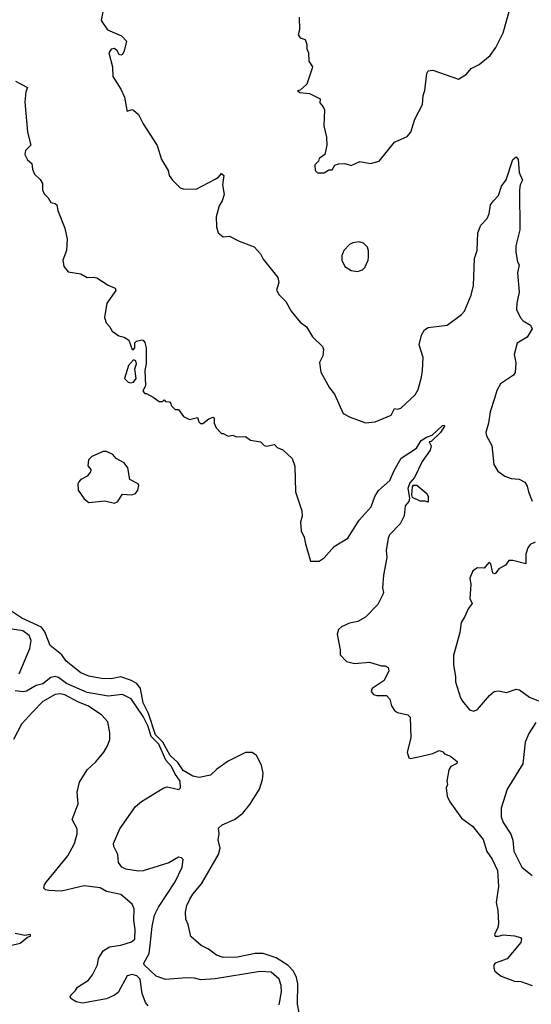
# Model space of a CAD drawing. Extents: x 1493970 to 1595317, y 729910 to 844791.
# Tile 191 of 256: x 1541373 to 1544570, y 810778 to 816939. Entities that reach past the tile are written whole.
import ezdxf

# ---------------------------------------------------------------- set-up
doc = ezdxf.new("R2010")
doc.units = 0

msp = doc.modelspace()

# ---------------------------------------------------------------- linework, layer by layer
at = {"layer": '0CON10XD'}
for points in [[(1541904.2, 817055.8), (1541882.5, 816935), (1541922.5, 816875), (1542008.3, 816838.3), (1542040, 816805), (1542025.8, 816744.2), (1542015, 816722.5), (1542005, 816717.5), (1541995, 816722.5), (1541982, 816745), (1541965, 816758.6), (1541944, 816755), (1541928.9, 816731.1), (1541952.5, 816645), (1541955, 816583.3), (1542005.7, 816505), (1542027.5, 816455), (1542042.3, 816372.3), (1542045, 816367.5), (1542075, 816376.7), (1542085, 816373.8), (1542115, 816346.7), (1542145, 816286.7), (1542232.7, 816152.7), (1542259.2, 816065), (1542300, 815995), (1542307.5, 815965), (1542327.5, 815935), (1542376.7, 815886.7), (1542395, 815880), (1542475, 815878.8), (1542595, 815942)], [(1543120, 816955), (1543122, 816875), (1543114.2, 816845), (1543125, 816826.7), (1543157.5, 816815), (1543166.7, 816785), (1543167, 816757), (1543177, 816733), (1543180.7, 816680.7), (1543202.5, 816645), (1543200, 816635), (1543167.5, 816535), (1543125, 816497.5), (1543110, 816495), (1543125, 816483.3), (1543185, 816476.7), (1543250, 816445), (1543248.3, 816418.3), (1543270, 816395), (1543277.5, 816375), (1543273.3, 816275), (1543290, 816205), (1543292.5, 816155), (1543280, 816095), (1543245, 816070), (1543240, 816055), (1543218.3, 816031.7), (1543220, 815995), (1543235, 815980), (1543275, 815980), (1543305, 816000), (1543325, 816000), (1543341.7, 816028.3), (1543365, 816037.5), (1543405, 816040), (1543445, 816027.5), (1543498.3, 816051.7), (1543565, 816040), (1543620, 816055), (1543715, 816172.5), (1543795, 816207.5), (1543816.7, 816235), (1543842.3, 816317.7), (1543890.5, 816409.5), (1543894.2, 816465), (1543904.4, 816495.6), (1543917.6, 816602.4), (1543925, 816619.2), (1543955, 816622.9), (1544115, 816566.7), (1544165, 816597.5), (1544195, 816633.3), (1544245, 816658.8), (1544314, 816715), (1544348.9, 816765), (1544395, 816856.7), (1544436.7, 817005)], [(1541347.5, 816555), (1541422.5, 816515), (1541412, 816488), (1541405.9, 816425.9), (1541422.5, 816235), (1541442.5, 816155), (1541408.5, 816121.5), (1541404.5, 816095), (1541422, 816062), (1541449.5, 816039.5), (1541451.9, 816005), (1541465, 815972), (1541499.7, 815939.7), (1541516.2, 815915), (1541515.9, 815874.1), (1541525, 815848.8), (1541550, 815825), (1541567.5, 815795), (1541595, 815790), (1541605, 815780), (1541611.2, 815745), (1541655.7, 815635.7), (1541670, 815565), (1541666.2, 815495), (1541642.9, 815435), (1541649.2, 815395), (1541675, 815362), (1541755, 815348.8), (1541795, 815326.2), (1541835, 815328.8), (1541855, 815323.3), (1541925, 815278.8), (1541969.5, 815259.5), (1541973.3, 815245), (1541917.5, 815165), (1541902.5, 815075), (1541913, 815043), (1541935, 815020), (1541950.7, 814990.7), (1541991.7, 814961.7), (1542025, 814952.5), (1542053.9, 814933.9), (1542075, 814876.2), (1542085, 814876.2), (1542092, 814885), (1542092.3, 814917.7), (1542102.3, 814927.7), (1542135.9, 814935.9), (1542145, 814933.8), (1542155, 814920), (1542162.9, 814885), (1542162.5, 814785), (1542154.3, 814745), (1542158.8, 814651.2), (1542143.3, 814615), (1542155, 814600), (1542165, 814600), (1542207, 814577), (1542245, 814550), (1542265, 814550), (1542275, 814560), (1542285, 814550), (1542308.3, 814548.3), (1542318.3, 814538.3), (1542320, 814525), (1542345, 814500), (1542365, 814500), (1542397, 814457), (1542435, 814437.5), (1542485, 814450), (1542493, 814423), (1542503, 814413), (1542517, 814413), (1542555, 814442.5), (1542581.7, 814451.7), (1542587.5, 814445), (1542587.5, 814415), (1542600, 814385), (1542635, 814350), (1542645, 814350), (1542675, 814332.5), (1542705, 814340), (1542728.3, 814328.3), (1542785, 814330), (1542815, 814307.5), (1542877, 814297), (1542900, 814275), (1542915, 814270), (1542965, 814280), (1542981.7, 814261.7), (1543018.3, 814248.3), (1543075, 814192.5), (1543092.5, 814145), (1543096.7, 813985), (1543135.8, 813865), (1543137.5, 813832.5), (1543128.8, 813795), (1543131.7, 813741.7), (1543151.7, 813701.7), (1543159.3, 813659.3), (1543190.7, 813550.7), (1543245, 813550), (1543275, 813571.2), (1543338.3, 813641.7), (1543423.8, 813695), (1543493.6, 813806.4), (1543568.7, 813891.3), (1543592.5, 813955), (1543615, 813993.3), (1543686, 814055), (1543712.4, 814117.6), (1543757.5, 814195), (1543853, 814257), (1543881.4, 814305), (1543915, 814327.5), (1543950.8, 814339.2), (1544015, 814400), (1544025, 814402.5), (1544028.8, 814395), (1544002.9, 814355), (1543945, 814300), (1543931.7, 814298.3), (1543943.6, 814273.6), (1543938, 814245), (1543888, 814175), (1543840, 814075), (1543810.7, 814040.7), (1543799.5, 814005), (1543809.2, 813945), (1543804.4, 813925), (1543782.5, 813897.5), (1543775, 813833.8), (1543751.9, 813785), (1543685, 813715.8), (1543675.6, 813695), (1543663.2, 813616.8), (1543667, 813573), (1543646.1, 813463.9), (1543640, 813385), (1543646.2, 813355), (1543641.2, 813338.8), (1543610.5, 813279.5), (1543535, 813200), (1543485.8, 813174.2), (1543435, 813162), (1543385, 813140), (1543365, 813122.5), (1543356.2, 813095), (1543376.2, 812995), (1543376.7, 812965), (1543415, 812923.3), (1543465, 812911.2), (1543558.3, 812918.3), (1543635, 812896.7), (1543656.1, 812896.1), (1543676.4, 812886.4), (1543680, 812865), (1543651.2, 812805), (1543576.2, 812755), (1543568.8, 812735), (1543585, 812716.2), (1543605, 812709.2), (1543665, 812710)], [(1542595, 815942), (1542616, 815954), (1542635, 815976.7), (1542648, 815965), (1542640, 815905), (1542651.2, 815845), (1542638, 815805), (1542620, 815775), (1542601.2, 815705), (1542603.8, 815643.8), (1542612.5, 815605), (1542645, 815580), (1542685, 815583.8), (1542744.1, 815554.1), (1542838.8, 815518.8), (1542878.8, 815475), (1542895, 815440), (1542986.1, 815326.1), (1542993.3, 815295), (1542977, 815247), (1542995, 815217.5), (1543036.7, 815175), (1543070, 815115), (1543125, 815046.7), (1543166.4, 815016.4), (1543203.8, 814955), (1543266.2, 814895), (1543271.2, 814875), (1543268, 814835), (1543246.1, 814793.9), (1543254.1, 814734.1), (1543308.8, 814635), (1543341.2, 814595), (1543394.3, 814475), (1543438.8, 814451.2), (1543535, 814416), (1543595, 814422), (1543695.5, 814464.5), (1543715, 814505.8), (1543735, 814502.9), (1543755, 814508), (1543845, 814592), (1543863.3, 814625), (1543885, 814702.5), (1543890, 814745), (1543894.1, 814825.9), (1543869.2, 814905), (1543883.3, 814965), (1543902.3, 814997.7), (1543925, 815013.8), (1544045, 815026.9), (1544135, 815094.3), (1544152.9, 815115), (1544194.5, 815215), (1544208.9, 815275), (1544215.8, 815445), (1544232.5, 815495), (1544236.2, 815605), (1544255, 815652.5), (1544293.9, 815696.1), (1544306.2, 815725), (1544315, 815780), (1544333.8, 815806.2), (1544365, 815840), (1544385, 815897.5), (1544412.7, 815937.3), (1544455.7, 816065), (1544475, 816081.2), (1544489.2, 816065), (1544493.9, 815983.9), (1544515.8, 815935), (1544501.2, 815905), (1544496.7, 815875), (1544498.8, 815625), (1544474, 815525), (1544474.2, 815485), (1544484.2, 815425), (1544493.8, 815405), (1544483.8, 815355), (1544495.7, 815235), (1544479.2, 815165), (1544477.5, 815125), (1544503.2, 815073.2), (1544520, 815055), (1544565, 815026.7), (1544576.7, 815005), (1544545, 814953.3), (1544482.5, 814915), (1544463.3, 814845), (1544473, 814793), (1544469.5, 814730.5), (1544460, 814715), (1544378.9, 814661.1), (1544355, 814618.8), (1544339.7, 814569.7), (1544313.1, 814485), (1544303.5, 814415), (1544286.4, 814355), (1544290.5, 814335), (1544322.9, 814275), (1544335.9, 814155.9), (1544361.2, 814115), (1544405, 814082), (1544445, 814068.8), (1544495, 814063.8), (1544530, 814045), (1544545, 814020), (1544552.5, 813985), (1544576.4, 813926.4)], [(1543485, 815364), (1543515, 815373.8), (1543530.5, 815389.5), (1543551.2, 815435), (1543553.8, 815455), (1543553.6, 815493.6), (1543546.1, 815516.1), (1543520.7, 815540.7), (1543495, 815548.8), (1543455, 815544), (1543435, 815532), (1543398.8, 815495), (1543386.1, 815463.9), (1543386, 815435), (1543405.8, 815395.8), (1543445, 815368.8), (1543485, 815364)], [(1542065, 814667.1), (1542085, 814671.8), (1542100, 814695), (1542092.5, 814755), (1542102.5, 814785), (1542098, 814805), (1542085, 814810), (1542053.3, 814775), (1542027.5, 814695), (1542050.7, 814670.7), (1542065, 814667.1)], [(1541965, 813913.1), (1541985, 813922.5), (1542015, 813969.2), (1542074.2, 813965.8), (1542095.7, 813975), (1542112.2, 813995), (1542116.7, 814025), (1542112.5, 814035), (1542061.2, 814061.2), (1542048.8, 814135), (1542025.9, 814165.9), (1541975, 814192.5), (1541955, 814217.5), (1541915, 814237.5), (1541895, 814236.2), (1541823.8, 814205), (1541803.8, 814185), (1541798.3, 814148.3), (1541817.5, 814125), (1541815, 814110), (1541795, 814082.5), (1541755, 814062.5), (1541741.7, 814048.3), (1541736.7, 814035), (1541738, 813995), (1541775, 813940), (1541805, 813918.9), (1541905, 813927.5), (1541965, 813913.1)], [(1543925, 813920), (1543906.2, 813926.2), (1543875, 813925.5), (1543828.6, 813948.6), (1543823.3, 813965), (1543827.1, 814015), (1543833.2, 814026.8), (1543855.5, 814025.5), (1543917.5, 813975), (1543925.7, 813955), (1543925, 813920)], [(1544595, 813670.3), (1544564.1, 813655.9), (1544548.7, 813635), (1544536.8, 813595), (1544536.4, 813533.6), (1544455.6, 813555.6), (1544430.8, 813555), (1544409.5, 813525), (1544367.6, 813502.4), (1544345, 813471.3), (1544330.8, 813475), (1544317.8, 813535), (1544305, 813542.5), (1544275, 813506.2), (1544235, 813508.8), (1544205, 813490), (1544186.7, 813445), (1544192.5, 813405), (1544187, 813317), (1544200, 813285), (1544175, 813252.5), (1544155.7, 813205), (1544132.4, 813167.6), (1544123.1, 813105), (1544085, 812960), (1544084.2, 812905), (1544097, 812827), (1544095.8, 812795), (1544128.8, 812695), (1544140.8, 812675), (1544185, 812620.8), (1544211.2, 812611.2), (1544235, 812622), (1544309.1, 812710.9), (1544337.5, 812735), (1544365, 812738.8), (1544415, 812730), (1544475, 812750), (1544496.1, 812746.1), (1544559.3, 812699.3), (1544615, 812677.5)], [(1543119.5, 810725), (1543109.3, 810779.3), (1543110.9, 810905), (1543102.7, 810945), (1543085, 810984.6), (1543050.6, 811020.6), (1542975, 811068.1), (1542895, 811096.1), (1542845, 811095.4), (1542735, 811072.5), (1542645, 811070.6), (1542602.5, 811085), (1542552.3, 811122.3), (1542506.7, 811145), (1542441.7, 811201.7), (1542426.1, 811276.1), (1542410.7, 811310.7), (1542408.8, 811355), (1542417.5, 811395), (1542435.7, 811435), (1542455, 811467.5), (1542509.1, 811530.9), (1542614.4, 811715), (1542625.6, 811755), (1542613.9, 811806.1), (1542618.8, 811845), (1542615, 811880), (1542639.3, 811900.7), (1542715, 811934.2), (1542767.2, 811972.8), (1542811.3, 812028.7), (1542871.1, 812125), (1542891.2, 812185), (1542894.6, 812225), (1542883.8, 812275), (1542853.8, 812335), (1542825, 812353.2), (1542785, 812353.2), (1542675, 812299.7), (1542605, 812250.1), (1542565, 812211.6), (1542495, 812196.4), (1542455, 812205.3), (1542395, 812241.6), (1542360.4, 812290.4), (1542312.6, 812335), (1542268.2, 812418.2), (1542221.8, 812465), (1542176.9, 812596.9), (1542144.9, 812665), (1542128, 812755), (1542105.7, 812785), (1542065, 812806.8), (1542005, 812827), (1541945, 812814.6), (1541885, 812816.7), (1541805, 812830.9), (1541755, 812852.9), (1541664, 812925), (1541636.2, 812965), (1541563.4, 813023.4), (1541529.4, 813109.4), (1541508.8, 813138.8), (1541385.5, 813195), (1541324.5, 813235)], [(1541370, 812845), (1541385.4, 812885.4), (1541436.9, 813005), (1541445.4, 813055), (1541431.2, 813085), (1541392, 813115), (1541325, 813125.4)], [(1542994.2, 810775), (1543008.2, 810855), (1543006.2, 810896.2), (1542995.5, 810935), (1542945, 810979.1), (1542875, 810982.9), (1542595, 810936.2), (1542505, 810931.4), (1542465, 810940.9), (1542415, 810943.2), (1542285, 810932.7), (1542225, 810953.1), (1542150.8, 811025), (1542148, 811035), (1542182.4, 811095), (1542188.1, 811148.1), (1542200, 811265), (1542215.8, 811335), (1542241.3, 811385), (1542345, 811544.2), (1542388.8, 811635), (1542394, 811684), (1542383.9, 811693.9), (1542365, 811698), (1542305, 811663.1), (1542145, 811613.5), (1542115, 811611.1), (1542035.7, 811624.3), (1542012, 811635), (1541991.2, 811665), (1541986, 811715), (1541961.2, 811765), (1541960, 811785), (1541999.2, 811875), (1542096.9, 812015), (1542135, 812046.2), (1542270.2, 812129.8), (1542295, 812138.6), (1542331.2, 812131.2), (1542367.5, 812122.5), (1542377.5, 812132.5), (1542376, 812175), (1542342.4, 812222.4), (1542322.2, 812265), (1542285.8, 812305.8), (1542243, 812405), (1542194.3, 812454.3), (1542175, 812517), (1542145, 812578.9), (1542069.3, 812689.3), (1542015, 812715.8), (1541925, 812707), (1541795, 812728.1), (1541665, 812785.8), (1541615, 812822.5), (1541595, 812828.1), (1541567.5, 812822.5), (1541516.7, 812783.2), (1541475, 812773.3), (1541415, 812737.3), (1541393.5, 812733.5), (1541345, 812738.6)], [(1542175, 810768.6), (1542158.6, 810788.6), (1542137.8, 810845), (1542125.3, 810935), (1542105, 810955.7), (1542075, 810963.8), (1542044.8, 810955.2), (1541988.8, 810851.2), (1541966.1, 810833.9), (1541915, 810812.2), (1541765, 810784.2), (1541725, 810792.5), (1541693, 810813), (1541687.5, 810825), (1541692.5, 810835), (1541722.5, 810865), (1541733.3, 810885), (1541801.9, 810928.1), (1541827.4, 810962.6), (1541858.9, 811025), (1541865.6, 811065), (1541895, 811112), (1541935, 811137.8), (1542005, 811147.9), (1542072.4, 811167.6), (1542093.3, 811185), (1542095.3, 811245), (1542086.5, 811305), (1542089.1, 811375), (1542076, 811405), (1542005.5, 811465.5), (1541915, 811484.4), (1541875, 811506.5), (1541775, 811518.5), (1541635, 811486.2), (1541555, 811488.9), (1541534.5, 811494.5), (1541524, 811505), (1541527.1, 811525), (1541539.4, 811545), (1541672.7, 811707.3), (1541715.5, 811785), (1541731.9, 811845), (1541732.9, 811875), (1541700, 811935), (1541737.7, 812032.3), (1541732, 812105), (1541747, 812167), (1541795.5, 812244.5), (1541849.2, 812295), (1541899.2, 812355), (1541922.5, 812395), (1541935.7, 812434.3), (1541935.8, 812475.8), (1541924.2, 812545), (1541885, 812588.6), (1541799.5, 812645), (1541739.3, 812669.3), (1541655, 812714.1), (1541625, 812721.2), (1541595, 812716.7), (1541518.3, 812671.7), (1541451.8, 812605), (1541385, 812530.6), (1541333.8, 812435)], [(1543665, 812710), (1543686.8, 812686.8), (1543697.5, 812645), (1543715, 812616.2), (1543735, 812604.2), (1543798.8, 812588.8), (1543813.3, 812575), (1543817.5, 812445), (1543793.8, 812355), (1543805, 812320), (1543815, 812316.7), (1543885, 812329.5), (1543955, 812346.5), (1543995, 812365.7), (1544017.3, 812357.3), (1544027.5, 812345), (1544065, 812330.9), (1544108, 812298), (1544104.4, 812285), (1544068.6, 812265), (1544054.5, 812245), (1544042.9, 812175), (1544046.7, 812153.3), (1544037.7, 812132.3), (1544045, 812081.2), (1544061.5, 812045), (1544135, 811942.1), (1544202.1, 811892.1), (1544268.9, 811808.9), (1544293.5, 811733.5), (1544326.9, 811685), (1544359.7, 811615), (1544365.6, 811515), (1544351.5, 811415), (1544361.9, 811365), (1544365.3, 811285), (1544360.7, 811259.3), (1544340.9, 811215), (1544344.2, 811205), (1544365, 811203.8), (1544395, 811213.3), (1544465, 811206.7), (1544502.5, 811195), (1544510, 811185), (1544504.3, 811165), (1544418.7, 811061.3), (1544345, 811035.5), (1544336.9, 811025), (1544335.6, 811005), (1544343.1, 810985), (1544382.8, 810952.8), (1544465, 810922.1), (1544505, 810920.4), (1544575, 810894.5)], [(1544598.8, 812541.2), (1544555, 812472.5), (1544531.7, 812418.3), (1544516.8, 812283.2), (1544420, 812125), (1544382.5, 812005), (1544381.7, 811951.7), (1544395.7, 811915), (1544442.8, 811842.8), (1544455.7, 811805), (1544460.8, 811735), (1544511.2, 811635), (1544575, 811583.3)], [(1541245, 811130), (1541375, 811161.2), (1541421.7, 811198.3), (1541440, 811205), (1541440, 811215), (1541405, 811207.5), (1541345, 811220)]]:
    msp.add_lwpolyline(points, dxfattribs=at)

doc.saveas('drawing.dxf')
